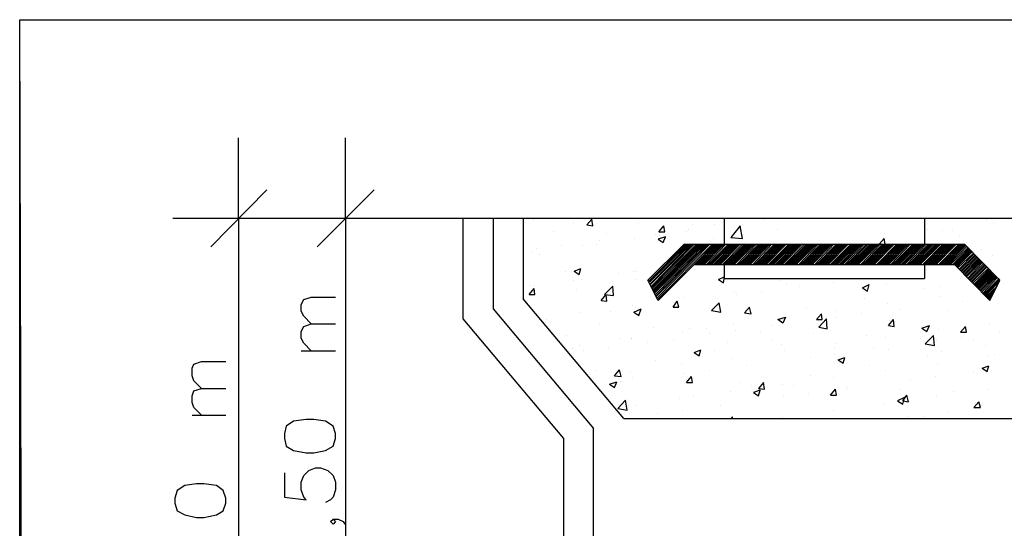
# Model space of a CAD drawing. Header units: millimetres. Extents: x 4477830 to 4478275, y -30323838 to -30323445.
# Tile 16 of 124: x 4477846.93 to 4477852.84, y -30323600.36 to -30323597.3. Entities that reach past the tile are written whole.
import ezdxf

# ---------------------------------------------------------------- set-up
doc = ezdxf.new("R2010")
doc.units = ezdxf.units.MM

msp = doc.modelspace()

# ---------------------------------------------------------------- linework, layer by layer
at = {"color": 8, "lineweight": 25, "flags": 128}
for points in [[(4477846.929, -30323597.3041), (4477852.449, -30323597.3041)], [(4477852.4893, -30323611.9923), (4477846.9692, -30323611.9923), (4477846.929, -30323597.3041)]]:
    msp.add_lwpolyline(points, dxfattribs=at)
at = {"color": 18, "true_color": 0x000000}
msp.add_lwpolyline([(4477846.929, -30323597.3041), (4477865.5572, -30323597.3041), (4477865.5572, -30323611.9923), (4477846.929, -30323611.9923)], close=True, dxfattribs=at)
at = {"color": 18, "lineweight": 25, "true_color": 0x000000, "flags": 128}
for points in [[(4477848.2423, -30323598.4966), (4477848.2423, -30323598.0136)], [(4477848.8864, -30323598.4966), (4477848.8864, -30323598.0136)], [(4477848.0762, -30323598.6677), (4477848.4134, -30323598.3255)], [(4477848.7153, -30323598.6677), (4477849.0575, -30323598.3255)], [(4477848.2423, -30323598.4966), (4477848.2423, -30323602.2303)], [(4477848.2826, -30323598.4966), (4477849.4852, -30323598.4966)], [(4477848.8864, -30323598.4966), (4477848.8864, -30323601.5057)], [(4477851.1608, -30323598.4966), (4477851.1608, -30323598.6526)], [(4477852.3635, -30323598.4966), (4477852.3635, -30323598.6526)], [(4477850.9193, -30323598.6526), (4477850.7029, -30323598.869)], [(4477850.9193, -30323598.6526), (4477852.605, -30323598.6526)], [(4477852.605, -30323598.6526), (4477852.8163, -30323598.869)], [(4477850.9797, -30323598.7734), (4477850.7633, -30323598.9898), (4477850.7029, -30323598.869)], [(4477850.9797, -30323598.7734), (4477852.5446, -30323598.7734)], [(4477851.1608, -30323598.7734), (4477851.1608, -30323598.8589)], [(4477852.3635, -30323598.7734), (4477852.3635, -30323598.8589)], [(4477852.5446, -30323598.7734), (4477852.7559, -30323598.9898), (4477852.8163, -30323598.869)], [(4477851.1608, -30323598.8589), (4477852.3635, -30323598.8589)], [(4477848.6801, -30323599.1307), (4477848.6348, -30323599.0854), (4477848.6197, -30323599.0552), (4477848.6197, -30323599.0149), (4477848.6348, -30323598.9847), (4477848.6801, -30323598.9696), (4477848.826, -30323598.9696)], [(4477848.6801, -30323599.2917), (4477848.6348, -30323599.2464), (4477848.6197, -30323599.2162), (4477848.6197, -30323599.1759), (4477848.6348, -30323599.1458), (4477848.6801, -30323599.1307), (4477848.826, -30323599.1307)], [(4477848.6197, -30323599.2917), (4477848.826, -30323599.2917)], [(4477848.0209, -30323599.5181), (4477847.9756, -30323599.4728), (4477847.9655, -30323599.4426), (4477847.9655, -30323599.3973), (4477847.9756, -30323599.3722), (4477848.0209, -30323599.3571), (4477848.1668, -30323599.3571)], [(4477848.0209, -30323599.6791), (4477847.9756, -30323599.6338), (4477847.9655, -30323599.6037), (4477847.9655, -30323599.5634), (4477847.9756, -30323599.5332), (4477848.0209, -30323599.5181), (4477848.1668, -30323599.5181)], [(4477847.9655, -30323599.6791), (4477848.1668, -30323599.6791)], [(4477848.5191, -30323599.82), (4477848.5291, -30323599.8653), (4477848.5744, -30323599.8905), (4477848.6499, -30323599.9056), (4477848.6952, -30323599.9056), (4477848.7656, -30323599.8905), (4477848.8109, -30323599.8653), (4477848.826, -30323599.82), (4477848.826, -30323599.7898), (4477848.8109, -30323599.7446), (4477848.7656, -30323599.7144), (4477848.6952, -30323599.7043), (4477848.6499, -30323599.7043), (4477848.5744, -30323599.7144), (4477848.5291, -30323599.7446), (4477848.5191, -30323599.7898), (4477848.5191, -30323599.82)], [(4477848.5191, -30323600.0263), (4477848.5191, -30323600.1723), (4477848.6499, -30323600.1874), (4477848.6348, -30323600.1723), (4477848.6197, -30323600.127), (4477848.6197, -30323600.0817), (4477848.6348, -30323600.0414), (4477848.665, -30323600.0112), (4477848.7052, -30323599.9961), (4477848.7354, -30323599.9961), (4477848.7807, -30323600.0112), (4477848.8109, -30323600.0414), (4477848.826, -30323600.0817), (4477848.826, -30323600.127), (4477848.8109, -30323600.1723), (4477848.7958, -30323600.1874), (4477848.7656, -30323600.2025)], [(4477847.8599, -30323600.2075), (4477847.875, -30323600.2528), (4477847.9203, -30323600.2779), (4477847.9907, -30323600.293), (4477848.036, -30323600.293), (4477848.1115, -30323600.2779), (4477848.1517, -30323600.2528), (4477848.1668, -30323600.2075), (4477848.1668, -30323600.1773), (4477848.1517, -30323600.132), (4477848.1115, -30323600.1018), (4477848.036, -30323600.0918), (4477847.9907, -30323600.0918), (4477847.9203, -30323600.1018), (4477847.875, -30323600.132), (4477847.8599, -30323600.1773), (4477847.8599, -30323600.2075)], [(4477848.8109, -30323600.3031), (4477848.826, -30323600.3182), (4477848.8109, -30323600.3333), (4477848.7958, -30323600.3182), (4477848.8109, -30323600.3031), (4477848.8411, -30323600.3031), (4477848.8713, -30323600.3182), (4477848.8814, -30323600.3333)]]:
    msp.add_lwpolyline(points, dxfattribs=at)
at = {"color": 5, "lineweight": 25, "flags": 128}
msp.add_lwpolyline([(4477847.8498, -30323598.4966), (4477855.6745, -30323598.4966)], dxfattribs=at)
at = {"color": 6, "lineweight": 25, "flags": 128}
for points in [[(4477849.5909, -30323598.4966), (4477849.5909, -30323599.1005)], [(4477849.772, -30323598.4966), (4477849.772, -30323599.0401)], [(4477849.9532, -30323598.4966), (4477849.9532, -30323598.9797)], [(4477850.557, -30323599.6993), (4477849.9532, -30323598.9797)], [(4477849.772, -30323599.0401), (4477850.3758, -30323599.7596)], [(4477849.5909, -30323599.1005), (4477850.1947, -30323599.82)], [(4477850.557, -30323599.6993), (4477852.9623, -30323599.6993)], [(4477850.3758, -30323602.2203), (4477850.3758, -30323599.7596)], [(4477850.1947, -30323599.82), (4477850.1947, -30323602.2303)]]:
    msp.add_lwpolyline(points, dxfattribs=at)
at = {"color": 7, "lineweight": 25, "true_color": 0xfafafa, "flags": 128}
for points in [[(4477850.0135, -30323598.5017), (4477850.0135, -30323598.5017)], [(4477850.2551, -30323598.5218), (4477850.2551, -30323598.5218)], [(4477850.3255, -30323598.5067), (4477850.3255, -30323598.5067)], [(4477850.3356, -30323598.5369), (4477850.3658, -30323598.5017)], [(4477850.3356, -30323598.5369), (4477850.3708, -30323598.5419)], [(4477850.3708, -30323598.5419), (4477850.3658, -30323598.5017)], [(4477850.6476, -30323598.5218), (4477850.6476, -30323598.5218)], [(4477850.7683, -30323598.5771), (4477850.7985, -30323598.5419)], [(4477850.8036, -30323598.5771), (4477850.7985, -30323598.5419)], [(4477850.9696, -30323598.5369), (4477850.9696, -30323598.5369)], [(4477851.1004, -30323598.5319), (4477851.1004, -30323598.5319)], [(4477851.2564, -30323598.5419), (4477851.2011, -30323598.6124), (4477851.2715, -30323598.6174), (4477851.2564, -30323598.5419)], [(4477851.4024, -30323598.5017), (4477851.4024, -30323598.5017)], [(4477852.7358, -30323598.5017), (4477852.7358, -30323598.5017)], [(4477852.7761, -30323598.5218), (4477852.7761, -30323598.5218)], [(4477850.1343, -30323598.5771), (4477850.1343, -30323598.5771)], [(4477850.4513, -30323598.5872), (4477850.4513, -30323598.5872)], [(4477850.7482, -30323598.5922), (4477850.7482, -30323598.5922)], [(4477850.7683, -30323598.5771), (4477850.8036, -30323598.5771)], [(4477850.7734, -30323598.6023), (4477850.7734, -30323598.6023)], [(4477850.7935, -30323598.5822), (4477850.7935, -30323598.5822)], [(4477850.9344, -30323598.5771), (4477850.9344, -30323598.5771)], [(4477850.9444, -30323598.562), (4477850.9444, -30323598.562)], [(4477851.4778, -30323598.562), (4477851.4778, -30323598.562)], [(4477852.1219, -30323598.5872), (4477852.1219, -30323598.5872)], [(4477852.3836, -30323598.562), (4477852.3836, -30323598.562)], [(4477852.4691, -30323598.5671), (4477852.4691, -30323598.5671)], [(4477852.5295, -30323598.5671), (4477852.5295, -30323598.5671)], [(4477852.5748, -30323598.6023), (4477852.5748, -30323598.6023)], [(4477850.1846, -30323598.6577), (4477850.1846, -30323598.6577)], [(4477850.3104, -30323598.6627), (4477850.3104, -30323598.6627)], [(4477850.396, -30323598.6526), (4477850.396, -30323598.6526)], [(4477850.4111, -30323598.6325), (4477850.4111, -30323598.6325)], [(4477850.6224, -30323598.6174), (4477850.6224, -30323598.6174)], [(4477850.7029, -30323598.869), (4477850.9193, -30323598.6526)], [(4477850.7079, -30323598.874), (4477850.9294, -30323598.6526)], [(4477850.713, -30323598.8791), (4477850.9394, -30323598.6526)], [(4477850.718, -30323598.8891), (4477850.9495, -30323598.6526)], [(4477850.718, -30323598.8942), (4477850.9595, -30323598.6526)], [(4477850.723, -30323598.9042), (4477850.9696, -30323598.6526)], [(4477850.7281, -30323598.9093), (4477850.9797, -30323598.6526)], [(4477850.7281, -30323598.9193), (4477850.9948, -30323598.6526)], [(4477850.7331, -30323598.9243), (4477851.0048, -30323598.6526)], [(4477850.7381, -30323598.9294), (4477851.0149, -30323598.6526)], [(4477850.7381, -30323598.9394), (4477851.025, -30323598.6526)], [(4477850.7432, -30323598.9445), (4477851.035, -30323598.6526)], [(4477850.7482, -30323598.9545), (4477851.0451, -30323598.6526)], [(4477850.7532, -30323598.9596), (4477851.0552, -30323598.6526)], [(4477850.7532, -30323598.9646), (4477851.0652, -30323598.6526)], [(4477850.7583, -30323598.9747), (4477851.0753, -30323598.6526)], [(4477850.8086, -30323598.6073), (4477850.7633, -30323598.6224), (4477850.7935, -30323598.6426)], [(4477850.7633, -30323598.9797), (4477851.0904, -30323598.6526)], [(4477850.7935, -30323598.6426), (4477850.8086, -30323598.6073)], [(4477850.9797, -30323598.7734), (4477851.1004, -30323598.6526)], [(4477850.9897, -30323598.7734), (4477851.1105, -30323598.6526)], [(4477850.9998, -30323598.7734), (4477851.1206, -30323598.6526)], [(4477851.0099, -30323598.7734), (4477851.1306, -30323598.6526)], [(4477851.0199, -30323598.7734), (4477851.1407, -30323598.6526)], [(4477851.03, -30323598.7734), (4477851.1508, -30323598.6526)], [(4477851.0401, -30323598.7734), (4477851.1608, -30323598.6526)], [(4477851.0552, -30323598.7734), (4477851.1709, -30323598.6526)], [(4477851.0652, -30323598.7734), (4477851.186, -30323598.6526)], [(4477851.0753, -30323598.7734), (4477851.196, -30323598.6526)], [(4477851.0853, -30323598.7734), (4477851.2061, -30323598.6526)], [(4477851.0954, -30323598.6174), (4477851.0954, -30323598.6174)], [(4477851.0954, -30323598.7734), (4477851.2162, -30323598.6526)], [(4477851.1055, -30323598.7734), (4477851.2262, -30323598.6526)], [(4477851.1155, -30323598.7734), (4477851.2363, -30323598.6526)], [(4477851.1256, -30323598.7734), (4477851.2464, -30323598.6526)], [(4477851.1357, -30323598.7734), (4477851.2564, -30323598.6526)], [(4477851.1508, -30323598.7734), (4477851.2715, -30323598.6526)], [(4477851.1608, -30323598.7734), (4477851.2816, -30323598.6526)], [(4477851.1709, -30323598.7734), (4477851.2917, -30323598.6526)], [(4477851.1809, -30323598.7734), (4477851.3017, -30323598.6526)], [(4477851.191, -30323598.7734), (4477851.3118, -30323598.6526)], [(4477851.2011, -30323598.7734), (4477851.3218, -30323598.6526)], [(4477851.2111, -30323598.7734), (4477851.3319, -30323598.6526)], [(4477851.2212, -30323598.7734), (4477851.342, -30323598.6526)], [(4477851.2363, -30323598.7734), (4477851.352, -30323598.6526)], [(4477851.2464, -30323598.7734), (4477851.3671, -30323598.6526)], [(4477851.2564, -30323598.7734), (4477851.3772, -30323598.6526)], [(4477851.2665, -30323598.7734), (4477851.3873, -30323598.6526)], [(4477851.2766, -30323598.7734), (4477851.3973, -30323598.6526)], [(4477851.2866, -30323598.7734), (4477851.4074, -30323598.6526)], [(4477851.2967, -30323598.7734), (4477851.4175, -30323598.6526)], [(4477851.3067, -30323598.7734), (4477851.4275, -30323598.6526)], [(4477851.3168, -30323598.7734), (4477851.4376, -30323598.6526)], [(4477851.3319, -30323598.7734), (4477851.4476, -30323598.6526)], [(4477851.342, -30323598.7734), (4477851.4627, -30323598.6526)], [(4477851.352, -30323598.7734), (4477851.4728, -30323598.6526)], [(4477851.3621, -30323598.7734), (4477851.4829, -30323598.6526)], [(4477851.3722, -30323598.7734), (4477851.4929, -30323598.6526)], [(4477851.3822, -30323598.7734), (4477851.503, -30323598.6526)], [(4477851.3923, -30323598.7734), (4477851.5131, -30323598.6526)], [(4477851.4024, -30323598.7734), (4477851.5231, -30323598.6526)], [(4477851.4124, -30323598.7734), (4477851.5332, -30323598.6526)], [(4477851.4275, -30323598.7734), (4477851.5483, -30323598.6526)], [(4477851.4376, -30323598.7734), (4477851.5583, -30323598.6526)], [(4477851.4476, -30323598.7734), (4477851.5684, -30323598.6526)], [(4477851.4577, -30323598.7734), (4477851.5785, -30323598.6526)], [(4477851.4678, -30323598.7734), (4477851.5885, -30323598.6526)], [(4477851.4778, -30323598.7734), (4477851.5986, -30323598.6526)], [(4477851.4879, -30323598.7734), (4477851.6087, -30323598.6526)], [(4477851.498, -30323598.7734), (4477851.6187, -30323598.6526)], [(4477851.508, -30323598.7734), (4477851.6288, -30323598.6526)], [(4477851.5231, -30323598.7734), (4477851.6439, -30323598.6526)], [(4477851.5332, -30323598.7734), (4477851.654, -30323598.6526)], [(4477851.5432, -30323598.7734), (4477851.664, -30323598.6526)], [(4477851.5533, -30323598.7734), (4477851.6741, -30323598.6526)], [(4477851.5634, -30323598.7734), (4477851.6841, -30323598.6526)], [(4477851.5734, -30323598.7734), (4477851.6942, -30323598.6526)], [(4477851.5835, -30323598.7734), (4477851.7043, -30323598.6526)], [(4477851.5936, -30323598.7734), (4477851.7143, -30323598.6526)], [(4477851.6087, -30323598.7734), (4477851.7244, -30323598.6526)], [(4477851.6187, -30323598.7734), (4477851.7395, -30323598.6526)], [(4477851.6288, -30323598.7734), (4477851.7496, -30323598.6526)], [(4477851.6389, -30323598.7734), (4477851.7596, -30323598.6526)], [(4477851.6489, -30323598.7734), (4477851.7697, -30323598.6526)], [(4477851.659, -30323598.7734), (4477851.7797, -30323598.6526)], [(4477851.669, -30323598.7734), (4477851.7898, -30323598.6526)], [(4477851.6791, -30323598.7734), (4477851.7999, -30323598.6526)], [(4477851.6892, -30323598.7734), (4477851.8099, -30323598.6526)], [(4477851.7043, -30323598.7734), (4477851.82, -30323598.6526)], [(4477851.7143, -30323598.7734), (4477851.8351, -30323598.6526)], [(4477851.7244, -30323598.7734), (4477851.8452, -30323598.6526)], [(4477851.7345, -30323598.7734), (4477851.8552, -30323598.6526)], [(4477851.7445, -30323598.7734), (4477851.8653, -30323598.6526)], [(4477851.7546, -30323598.7734), (4477851.8754, -30323598.6526)], [(4477851.7647, -30323598.7734), (4477851.8854, -30323598.6526)], [(4477851.7747, -30323598.7734), (4477851.8955, -30323598.6526)], [(4477851.7848, -30323598.7734), (4477851.9055, -30323598.6526)], [(4477851.7999, -30323598.7734), (4477851.9206, -30323598.6526)], [(4477851.8099, -30323598.7734), (4477851.9307, -30323598.6526)], [(4477851.82, -30323598.7734), (4477851.9408, -30323598.6526)], [(4477851.8301, -30323598.7734), (4477851.9508, -30323598.6526)], [(4477851.8401, -30323598.7734), (4477851.9609, -30323598.6526)], [(4477851.8502, -30323598.6476), (4477851.8502, -30323598.6476)], [(4477851.8502, -30323598.7734), (4477851.971, -30323598.6526)], [(4477851.8603, -30323598.7734), (4477851.981, -30323598.6526)], [(4477851.8703, -30323598.7734), (4477851.9911, -30323598.6526)], [(4477851.8854, -30323598.7734), (4477852.0012, -30323598.6526)], [(4477851.8955, -30323598.7734), (4477852.0163, -30323598.6526)], [(4477851.9055, -30323598.7734), (4477852.0263, -30323598.6526)], [(4477851.9156, -30323598.7734), (4477852.0364, -30323598.6526)], [(4477851.9257, -30323598.7734), (4477852.0464, -30323598.6526)], [(4477851.9357, -30323598.7734), (4477852.0565, -30323598.6526)], [(4477851.9458, -30323598.7734), (4477852.0666, -30323598.6526)], [(4477851.9559, -30323598.7734), (4477852.0766, -30323598.6526)], [(4477851.9659, -30323598.7734), (4477852.0867, -30323598.6526)], [(4477851.981, -30323598.7734), (4477852.0968, -30323598.6526)], [(4477851.9911, -30323598.7734), (4477852.1119, -30323598.6526)], [(4477852.0012, -30323598.7734), (4477852.1219, -30323598.6526)], [(4477852.0112, -30323598.7734), (4477852.132, -30323598.6526)], [(4477852.0213, -30323598.7734), (4477852.142, -30323598.6526)], [(4477852.0313, -30323598.7734), (4477852.1521, -30323598.6526)], [(4477852.0414, -30323598.7734), (4477852.1622, -30323598.6526)], [(4477852.0515, -30323598.7734), (4477852.1722, -30323598.6526)], [(4477852.0615, -30323598.7734), (4477852.1823, -30323598.6526)], [(4477852.0766, -30323598.7734), (4477852.1974, -30323598.6526)], [(4477852.0867, -30323598.7734), (4477852.2075, -30323598.6526)], [(4477852.127, -30323598.6526), (4477852.1219, -30323598.6174), (4477852.0917, -30323598.6526)], [(4477852.0968, -30323598.7734), (4477852.2175, -30323598.6526)], [(4477852.1068, -30323598.7734), (4477852.2276, -30323598.6526)], [(4477852.1169, -30323598.7734), (4477852.2377, -30323598.6526)], [(4477852.127, -30323598.7734), (4477852.2477, -30323598.6526)], [(4477852.137, -30323598.7734), (4477852.2578, -30323598.6526)], [(4477852.1471, -30323598.7734), (4477852.2678, -30323598.6526)], [(4477852.1622, -30323598.7734), (4477852.2779, -30323598.6526)], [(4477852.1722, -30323598.7734), (4477852.293, -30323598.6526)], [(4477852.1823, -30323598.7734), (4477852.3031, -30323598.6526)], [(4477852.1924, -30323598.7734), (4477852.3131, -30323598.6526)], [(4477852.2024, -30323598.7734), (4477852.3232, -30323598.6526)], [(4477852.2125, -30323598.7734), (4477852.3333, -30323598.6526)], [(4477852.2226, -30323598.7734), (4477852.3433, -30323598.6526)], [(4477852.2326, -30323598.7734), (4477852.3534, -30323598.6526)], [(4477852.2427, -30323598.7734), (4477852.3635, -30323598.6526)], [(4477852.2578, -30323598.7734), (4477852.3735, -30323598.6526)], [(4477852.2678, -30323598.7734), (4477852.3886, -30323598.6526)], [(4477852.2779, -30323598.7734), (4477852.3987, -30323598.6526)], [(4477852.288, -30323598.7734), (4477852.4087, -30323598.6526)], [(4477852.298, -30323598.7734), (4477852.4188, -30323598.6526)], [(4477852.3081, -30323598.7734), (4477852.4289, -30323598.6526)], [(4477852.3182, -30323598.7734), (4477852.4389, -30323598.6526)], [(4477852.3282, -30323598.7734), (4477852.449, -30323598.6526)], [(4477852.3383, -30323598.7734), (4477852.4591, -30323598.6526)], [(4477852.3534, -30323598.7734), (4477852.4742, -30323598.6526)], [(4477852.3635, -30323598.7734), (4477852.4842, -30323598.6526)], [(4477852.3735, -30323598.7734), (4477852.4943, -30323598.6526)], [(4477852.3836, -30323598.7734), (4477852.5043, -30323598.6526)], [(4477852.3936, -30323598.7734), (4477852.5144, -30323598.6526)], [(4477852.4037, -30323598.7734), (4477852.5245, -30323598.6526)], [(4477852.4138, -30323598.7734), (4477852.5345, -30323598.6526)], [(4477852.4238, -30323598.7734), (4477852.5446, -30323598.6526)], [(4477852.4339, -30323598.7734), (4477852.5547, -30323598.6526)], [(4477852.449, -30323598.7734), (4477852.5698, -30323598.6526)], [(4477852.4591, -30323598.7734), (4477852.5798, -30323598.6526)], [(4477852.4691, -30323598.7734), (4477852.5899, -30323598.6526)], [(4477852.4792, -30323598.7734), (4477852.6, -30323598.6526)], [(4477852.4893, -30323598.7734), (4477852.605, -30323598.6577)], [(4477852.4993, -30323598.7734), (4477852.61, -30323598.6627)], [(4477850.0085, -30323598.7029), (4477850.0085, -30323598.7029)], [(4477850.0337, -30323598.6778), (4477850.0337, -30323598.6778)], [(4477850.0488, -30323598.713), (4477850.0488, -30323598.713)], [(4477852.5094, -30323598.7734), (4477852.6151, -30323598.6677)], [(4477852.5194, -30323598.7734), (4477852.6251, -30323598.6727)], [(4477852.5345, -30323598.7734), (4477852.6301, -30323598.6778)], [(4477852.5446, -30323598.7734), (4477852.6352, -30323598.6828)], [(4477852.5496, -30323598.7784), (4477852.6402, -30323598.6878)], [(4477852.5547, -30323598.7835), (4477852.6452, -30323598.6929)], [(4477852.5597, -30323598.7885), (4477852.6503, -30323598.6979)], [(4477852.5647, -30323598.7935), (4477852.6553, -30323598.708)], [(4477852.5698, -30323598.8036), (4477852.6603, -30323598.713)], [(4477852.5748, -30323598.8086), (4477852.6654, -30323598.718)], [(4477852.5798, -30323598.8136), (4477852.6704, -30323598.7231)], [(4477852.7056, -30323598.6828), (4477852.7056, -30323598.6828)], [(4477852.771, -30323598.7231), (4477852.771, -30323598.7231)], [(4477852.5849, -30323598.8187), (4477852.6754, -30323598.7281)], [(4477852.5899, -30323598.8237), (4477852.6805, -30323598.7331)], [(4477852.5949, -30323598.8287), (4477852.6855, -30323598.7382)], [(4477852.6, -30323598.8338), (4477852.6905, -30323598.7432)], [(4477852.605, -30323598.8388), (4477852.6956, -30323598.7482)], [(4477852.61, -30323598.8438), (4477852.7006, -30323598.7533)], [(4477852.6151, -30323598.8489), (4477852.7056, -30323598.7583)], [(4477852.6251, -30323598.8539), (4477852.7107, -30323598.7633)], [(4477852.6301, -30323598.8589), (4477852.7207, -30323598.7684)], [(4477852.6352, -30323598.864), (4477852.7258, -30323598.7734)], [(4477852.6402, -30323598.869), (4477852.7308, -30323598.7784)], [(4477852.7509, -30323598.7533), (4477852.7509, -30323598.7533)], [(4477850.2048, -30323598.8136), (4477850.2048, -30323598.8136)], [(4477850.2601, -30323598.8136), (4477850.3004, -30323598.7985)], [(4477850.2601, -30323598.8136), (4477850.2903, -30323598.8338)], [(4477850.2903, -30323598.8338), (4477850.3004, -30323598.7985)], [(4477850.5268, -30323598.8287), (4477850.5268, -30323598.8287)], [(4477850.6174, -30323598.8187), (4477850.6174, -30323598.8187)], [(4477850.6325, -30323598.8187), (4477850.6325, -30323598.8187)], [(4477850.9797, -30323598.8036), (4477850.9797, -30323598.8036)], [(4477852.3735, -30323598.8036), (4477852.3735, -30323598.8036)], [(4477852.6452, -30323598.874), (4477852.7358, -30323598.7835)], [(4477852.6503, -30323598.8791), (4477852.7408, -30323598.7885)], [(4477852.6553, -30323598.8841), (4477852.7459, -30323598.7985)], [(4477852.6603, -30323598.8942), (4477852.7509, -30323598.8036)], [(4477852.6654, -30323598.8992), (4477852.7559, -30323598.8086)], [(4477852.6704, -30323598.9042), (4477852.761, -30323598.8136)], [(4477852.6754, -30323598.9093), (4477852.766, -30323598.8187)], [(4477852.6805, -30323598.9143), (4477852.771, -30323598.8237)], [(4477852.6855, -30323598.9193), (4477852.7761, -30323598.8287)], [(4477852.6905, -30323598.9243), (4477852.7811, -30323598.8338)], [(4477852.6956, -30323598.9294), (4477852.7861, -30323598.8388)], [(4477849.9984, -30323598.8992), (4477849.9984, -30323598.8992)], [(4477850.0236, -30323598.8992), (4477850.0236, -30323598.8992)], [(4477850.2551, -30323598.869), (4477850.2551, -30323598.869)], [(4477850.3054, -30323598.864), (4477850.3054, -30323598.864)], [(4477850.6274, -30323598.864), (4477850.6274, -30323598.864)], [(4477851.1256, -30323598.864), (4477851.1608, -30323598.8489)], [(4477851.1256, -30323598.864), (4477851.1558, -30323598.8841)], [(4477851.1558, -30323598.8841), (4477851.1608, -30323598.8589)], [(4477851.4929, -30323598.869), (4477851.4929, -30323598.869)], [(4477851.5332, -30323598.8942), (4477851.5332, -30323598.8942)], [(4477851.815, -30323598.8841), (4477851.815, -30323598.8841)], [(4477851.9911, -30323598.9143), (4477852.0313, -30323598.8942)], [(4477852.0213, -30323598.9344), (4477852.0313, -30323598.8942)], [(4477852.137, -30323598.8942), (4477852.137, -30323598.8942)], [(4477852.7006, -30323598.9344), (4477852.7912, -30323598.8438)], [(4477852.7056, -30323598.9394), (4477852.7962, -30323598.8489)], [(4477852.7157, -30323598.9445), (4477852.8012, -30323598.8539)], [(4477852.7207, -30323598.9495), (4477852.8113, -30323598.8589)], [(4477852.7258, -30323598.9545), (4477852.8163, -30323598.864)], [(4477852.7308, -30323598.9596), (4477852.8113, -30323598.8791)], [(4477849.9884, -30323598.9545), (4477850.0186, -30323598.9193)], [(4477849.9884, -30323598.9545), (4477850.0236, -30323598.9545)], [(4477850.0236, -30323598.9545), (4477850.0186, -30323598.9193)], [(4477850.2752, -30323598.9243), (4477850.2752, -30323598.9243)], [(4477850.4211, -30323598.9898), (4477850.4513, -30323598.9545)], [(4477850.4413, -30323598.9545), (4477850.4966, -30323598.9596), (4477850.4916, -30323598.9042)], [(4477850.4413, -30323598.9545), (4477850.4916, -30323598.9042)], [(4477850.4564, -30323598.9948), (4477850.4513, -30323598.9545)], [(4477851.2212, -30323598.9394), (4477851.2212, -30323598.9394)], [(4477851.2363, -30323598.9545), (4477851.2363, -30323598.9545)], [(4477851.3873, -30323598.9344), (4477851.3873, -30323598.9344)], [(4477851.6137, -30323598.9042), (4477851.6137, -30323598.9042)], [(4477851.9911, -30323598.9143), (4477852.0213, -30323598.9344)], [(4477852.3584, -30323598.9193), (4477852.3584, -30323598.9193)], [(4477852.4591, -30323598.9093), (4477852.4591, -30323598.9093)], [(4477852.7358, -30323598.9646), (4477852.8012, -30323598.9042)], [(4477852.7408, -30323598.9696), (4477852.7861, -30323598.9243)], [(4477852.7459, -30323598.9747), (4477852.7761, -30323598.9445)], [(4477850.4211, -30323598.9898), (4477850.4564, -30323598.9948)], [(4477850.8539, -30323599.03), (4477850.879, -30323598.9948)], [(4477850.8539, -30323599.0049), (4477850.8539, -30323599.0049)], [(4477850.8891, -30323599.03), (4477850.879, -30323598.9948)], [(4477850.9193, -30323598.9747), (4477850.9193, -30323598.9747)], [(4477851.0853, -30323599.0501), (4477851.1306, -30323599.0049)], [(4477851.1407, -30323599.0602), (4477851.1306, -30323599.0049)], [(4477852.0062, -30323598.9797), (4477852.0062, -30323598.9797)], [(4477852.142, -30323599.0099), (4477852.142, -30323599.0099)], [(4477852.454, -30323598.9646), (4477852.454, -30323598.9646)], [(4477852.5949, -30323598.9948), (4477852.5949, -30323598.9948)], [(4477852.7509, -30323598.9797), (4477852.766, -30323598.9646)], [(4477852.7559, -30323598.9898), (4477852.7559, -30323598.9847)], [(4477850.2953, -30323599.0652), (4477850.2953, -30323599.0652)], [(4477850.4765, -30323599.0552), (4477850.4765, -30323599.0552)], [(4477850.6073, -30323599.02), (4477850.6073, -30323599.02)], [(4477850.6174, -30323599.0602), (4477850.6627, -30323599.0401)], [(4477850.6174, -30323599.0602), (4477850.6476, -30323599.0803)], [(4477850.6274, -30323599.035), (4477850.6274, -30323599.035)], [(4477850.6476, -30323599.0803), (4477850.6627, -30323599.0401)], [(4477850.8539, -30323599.03), (4477850.8891, -30323599.03)], [(4477851.0853, -30323599.0501), (4477851.1407, -30323599.0602)], [(4477851.2816, -30323599.0652), (4477851.3118, -30323599.03)], [(4477851.2816, -30323599.0652), (4477851.3218, -30323599.0703)], [(4477851.3218, -30323599.0703), (4477851.3118, -30323599.03)], [(4477851.654, -30323599.0401), (4477851.654, -30323599.0401)], [(4477851.7445, -30323599.0703), (4477851.7143, -30323599.1055), (4477851.7496, -30323599.1055)], [(4477851.7496, -30323599.1055), (4477851.7445, -30323599.0703)], [(4477851.8351, -30323599.0501), (4477851.8351, -30323599.0501)], [(4477851.9861, -30323599.0703), (4477851.9861, -30323599.0703)], [(4477852.2125, -30323599.0451), (4477852.2125, -30323599.0451)], [(4477852.5043, -30323599.0501), (4477852.5043, -30323599.0501)], [(4477850.089, -30323599.1206), (4477850.089, -30323599.1206)], [(4477850.0941, -30323599.1055), (4477850.0941, -30323599.1055)], [(4477850.4111, -30323599.1357), (4477850.4111, -30323599.1357)], [(4477851.2162, -30323599.1357), (4477851.2162, -30323599.1357)], [(4477851.3067, -30323599.1005), (4477851.3067, -30323599.1005)], [(4477851.5282, -30323599.0904), (4477851.5282, -30323599.0904), (4477851.5131, -30323599.1256), (4477851.4829, -30323599.1055), (4477851.5282, -30323599.0904)], [(4477851.7294, -30323599.1508), (4477851.7747, -30323599.1005)], [(4477851.7797, -30323599.1608), (4477851.7747, -30323599.1005)], [(4477851.8351, -30323599.0904), (4477851.8351, -30323599.0904)], [(4477852.1471, -30323599.1407), (4477852.1773, -30323599.1055)], [(4477852.1521, -30323599.1105), (4477852.1521, -30323599.1105)], [(4477852.1823, -30323599.1458), (4477852.1773, -30323599.1055)], [(4477852.7559, -30323599.1256), (4477852.7559, -30323599.1256)], [(4477850.7331, -30323599.1508), (4477850.7331, -30323599.1508)], [(4477850.9092, -30323599.1759), (4477850.9092, -30323599.1759)], [(4477850.9545, -30323599.1608), (4477850.9545, -30323599.1608)], [(4477851.0552, -30323599.1608), (4477851.0552, -30323599.1608)], [(4477851.0753, -30323599.191), (4477851.0753, -30323599.191)], [(4477851.2262, -30323599.1709), (4477851.2262, -30323599.1709)], [(4477851.3772, -30323599.1759), (4477851.3772, -30323599.1759)], [(4477851.4527, -30323599.1407), (4477851.4527, -30323599.1407)], [(4477851.6992, -30323599.191), (4477851.6992, -30323599.191)], [(4477851.7294, -30323599.1508), (4477851.7797, -30323599.1608)], [(4477851.7999, -30323599.1709), (4477851.7999, -30323599.1709)], [(4477852.1471, -30323599.1407), (4477852.1823, -30323599.1458)], [(4477852.3484, -30323599.1558), (4477852.3936, -30323599.1407)], [(4477852.3484, -30323599.1558), (4477852.3785, -30323599.1759)], [(4477852.3785, -30323599.1759), (4477852.3936, -30323599.1407)], [(4477852.449, -30323599.1659), (4477852.449, -30323599.1659)], [(4477852.5798, -30323599.181), (4477852.61, -30323599.1458)], [(4477852.5798, -30323599.181), (4477852.6151, -30323599.181)], [(4477852.6151, -30323599.181), (4477852.61, -30323599.1458)], [(4477852.8163, -30323599.181), (4477852.8163, -30323599.181)], [(4477850.2148, -30323599.2011), (4477850.2148, -30323599.2011)], [(4477850.5369, -30323599.2162), (4477850.5369, -30323599.2162)], [(4477850.6023, -30323599.2162), (4477850.6023, -30323599.2162)], [(4477850.6023, -30323599.2212), (4477850.6023, -30323599.2212)], [(4477850.6979, -30323599.2414), (4477850.6979, -30323599.2414)], [(4477850.8589, -30323599.2313), (4477850.8589, -30323599.2313)], [(4477851.1809, -30323599.2414), (4477851.1809, -30323599.2414)], [(4477851.4476, -30323599.2313), (4477851.4476, -30323599.2313)], [(4477851.8301, -30323599.2514), (4477851.8301, -30323599.2514)], [(4477852.0163, -30323599.2011), (4477852.0163, -30323599.2011)], [(4477852.132, -30323599.2112), (4477852.132, -30323599.2112)], [(4477852.3383, -30323599.2162), (4477852.3383, -30323599.2162)], [(4477852.3685, -30323599.2514), (4477852.4188, -30323599.2011)], [(4477852.3685, -30323599.2514), (4477852.4238, -30323599.2615)], [(4477852.4238, -30323599.2615), (4477852.4188, -30323599.2011)], [(4477852.4339, -30323599.2313), (4477852.4339, -30323599.2313)], [(4477852.5849, -30323599.2112), (4477852.5849, -30323599.2112)], [(4477852.6603, -30323599.2313), (4477852.6603, -30323599.2313)], [(4477850.25, -30323599.2816), (4477850.25, -30323599.2816)], [(4477850.2903, -30323599.2615), (4477850.2903, -30323599.2615)], [(4477850.3155, -30323599.2917), (4477850.3155, -30323599.2917)], [(4477850.4664, -30323599.2715), (4477850.4664, -30323599.2715)], [(4477850.9797, -30323599.3017), (4477851.0099, -30323599.3219), (4477851.0199, -30323599.2866)], [(4477850.9797, -30323599.3017), (4477851.0199, -30323599.2866)], [(4477851.1004, -30323599.2917), (4477851.1004, -30323599.2917)], [(4477851.503, -30323599.2565), (4477851.503, -30323599.2565)], [(4477851.5231, -30323599.2917), (4477851.5231, -30323599.2917)], [(4477851.825, -30323599.2715), (4477851.825, -30323599.2715)], [(4477851.825, -30323599.3118), (4477851.825, -30323599.3118)], [(4477852.0565, -30323599.2816), (4477852.0565, -30323599.2816)], [(4477852.1471, -30323599.2866), (4477852.1471, -30323599.2866)], [(4477852.4641, -30323599.2967), (4477852.4641, -30323599.2967)], [(4477852.7308, -30323599.2615), (4477852.7308, -30323599.2615)], [(4477852.7861, -30323599.3118), (4477852.7861, -30323599.3118)], [(4477850.7482, -30323599.3521), (4477850.7482, -30323599.3521)], [(4477851.2061, -30323599.337), (4477851.2061, -30323599.337)], [(4477851.6791, -30323599.3319), (4477851.6791, -30323599.3319)], [(4477851.8452, -30323599.347), (4477851.8854, -30323599.3319)], [(4477851.8452, -30323599.347), (4477851.8754, -30323599.3672)], [(4477851.8754, -30323599.3672), (4477851.8854, -30323599.3319)], [(4477852.3836, -30323599.3219), (4477852.3836, -30323599.3219)], [(4477852.4389, -30323599.3672), (4477852.4389, -30323599.3672)], [(4477852.7459, -30323599.3269), (4477852.7459, -30323599.3269)], [(4477850.396, -30323599.4124), (4477850.396, -30323599.4124)], [(4477850.5016, -30323599.4426), (4477850.5318, -30323599.4074)], [(4477850.5419, -30323599.4477), (4477850.5318, -30323599.4074)], [(4477850.5972, -30323599.4175), (4477850.5972, -30323599.4175)], [(4477850.9042, -30323599.3772), (4477850.9042, -30323599.3772)], [(4477850.9193, -30323599.4275), (4477850.9193, -30323599.4275)], [(4477851.0702, -30323599.4124), (4477851.0702, -30323599.4124)], [(4477851.2967, -30323599.3823), (4477851.2967, -30323599.3823)], [(4477852.0313, -30323599.3823), (4477852.0313, -30323599.3823)], [(4477852.127, -30323599.4124), (4477852.127, -30323599.4124)], [(4477852.6553, -30323599.4175), (4477852.6553, -30323599.4175)], [(4477852.7107, -30323599.3973), (4477852.7509, -30323599.3823)], [(4477852.7107, -30323599.3973), (4477852.7408, -30323599.4175)], [(4477852.7408, -30323599.4175), (4477852.7509, -30323599.3823)], [(4477850.4714, -30323599.493), (4477850.5016, -30323599.5131), (4477850.5167, -30323599.4779)], [(4477850.4714, -30323599.493), (4477850.5167, -30323599.4779)], [(4477850.5016, -30323599.4426), (4477850.5419, -30323599.4477)], [(4477850.5369, -30323599.4779), (4477850.5369, -30323599.4779)], [(4477850.6123, -30323599.4527), (4477850.6123, -30323599.4527)], [(4477850.9344, -30323599.4829), (4477850.9646, -30323599.4477)], [(4477850.9344, -30323599.4678), (4477850.9344, -30323599.4678)], [(4477850.9344, -30323599.4829), (4477850.9696, -30323599.4829)], [(4477850.9696, -30323599.4829), (4477850.9646, -30323599.4477)], [(4477851.2564, -30323599.4829), (4477851.2564, -30323599.4829)], [(4477851.4024, -30323599.5231), (4477851.3973, -30323599.4829), (4477851.3671, -30323599.5181)], [(4477851.6791, -30323599.4426), (4477851.6791, -30323599.4426)], [(4477851.82, -30323599.4527), (4477851.82, -30323599.4527)], [(4477852.2779, -30323599.4678), (4477852.2779, -30323599.4678)], [(4477852.4289, -30323599.4477), (4477852.4289, -30323599.4477)], [(4477851.2011, -30323599.5382), (4477851.2011, -30323599.5382)], [(4477851.3269, -30323599.503), (4477851.3269, -30323599.503)], [(4477851.3772, -30323599.5282), (4477851.3369, -30323599.5433), (4477851.3671, -30323599.5634), (4477851.3772, -30323599.5282)], [(4477851.3671, -30323599.5181), (4477851.4024, -30323599.5231)], [(4477851.5131, -30323599.493), (4477851.5131, -30323599.493)], [(4477851.5785, -30323599.498), (4477851.5785, -30323599.498)], [(4477851.669, -30323599.5483), (4477851.669, -30323599.5483)], [(4477851.7999, -30323599.5584), (4477851.8301, -30323599.5231)], [(4477851.8351, -30323599.5584), (4477851.8301, -30323599.5231)], [(4477851.8955, -30323599.5181), (4477851.8955, -30323599.5181)], [(4477851.9005, -30323599.5081), (4477851.9005, -30323599.5081)], [(4477852.2175, -30323599.5231), (4477852.2175, -30323599.5231)], [(4477852.5396, -30323599.5382), (4477852.5396, -30323599.5382)], [(4477852.7408, -30323599.5231), (4477852.7408, -30323599.5231)], [(4477850.5218, -30323599.6389), (4477850.5771, -30323599.6489), (4477850.5671, -30323599.5886)], [(4477850.5218, -30323599.6389), (4477850.5671, -30323599.5886)], [(4477850.8941, -30323599.5785), (4477850.8941, -30323599.5785)], [(4477850.9746, -30323599.5634), (4477850.9746, -30323599.5634)], [(4477851.5181, -30323599.5684), (4477851.5181, -30323599.5684)], [(4477851.7999, -30323599.5584), (4477851.8351, -30323599.5584)], [(4477852.2427, -30323599.5735), (4477852.2024, -30323599.5936), (4477852.2326, -30323599.6137), (4477852.2427, -30323599.5735)], [(4477852.2326, -30323599.5936), (4477852.2578, -30323599.5584)], [(4477852.2326, -30323599.5936), (4477852.2678, -30323599.5986)], [(4477852.2678, -30323599.5986), (4477852.2578, -30323599.5584)], [(4477852.4339, -30323599.5684), (4477852.4339, -30323599.5684)], [(4477852.6603, -30323599.6338), (4477852.6905, -30323599.5986)], [(4477852.7006, -30323599.6338), (4477852.6905, -30323599.5986)], [(4477850.5872, -30323599.6188), (4477850.5872, -30323599.6188)], [(4477850.6274, -30323599.6238), (4477850.6274, -30323599.6238)], [(4477850.7583, -30323599.6691), (4477850.7583, -30323599.6691)], [(4477850.9092, -30323599.6489), (4477850.9092, -30323599.6489)], [(4477851.1407, -30323599.6188), (4477851.1407, -30323599.6188)], [(4477851.815, -30323599.6489), (4477851.815, -30323599.6489)], [(4477852.1169, -30323599.6137), (4477852.1169, -30323599.6137)], [(4477852.4993, -30323599.654), (4477852.4993, -30323599.654)], [(4477852.6603, -30323599.6338), (4477852.7006, -30323599.6338)], [(4477852.7056, -30323599.6238), (4477852.7056, -30323599.6238)], [(4477851.2111, -30323599.6993), (4477851.2111, -30323599.6892), (4477851.2011, -30323599.6993)], [(4477851.508, -30323599.6942), (4477851.508, -30323599.6942)], [(4477852.2678, -30323599.6842), (4477852.2678, -30323599.6842)], [(4477852.3584, -30323599.6842), (4477852.3584, -30323599.6842)]]:
    msp.add_lwpolyline(points, dxfattribs=at)

doc.saveas('drawing.dxf')
